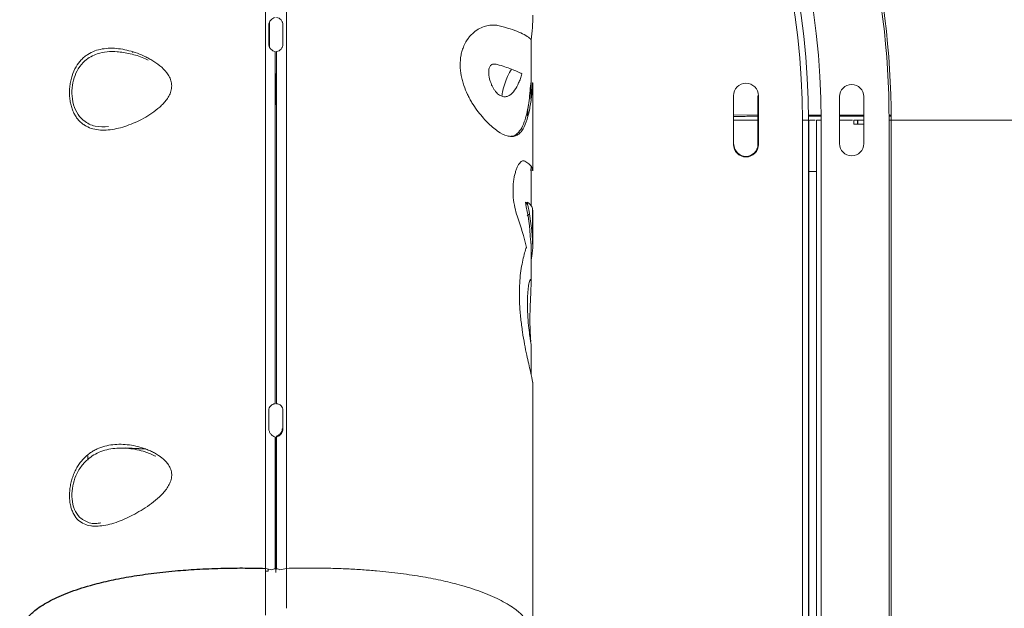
# Paper-space layout '_Bottom' of a CAD drawing. Header units: millimetres. Extents: x -1506 to 1507, y -634 to 605.
# Tile 24 of 33: x 1252 to 1409, y 27 to 121. Entities that reach past the tile are written whole.
import ezdxf

# ---------------------------------------------------------------- set-up
doc = ezdxf.new("R2010")
doc.units = ezdxf.units.MM

psp = doc.layouts.new('_Bottom')

# ---------------------------------------------------------------- linework, layer by layer
at = {"color": 144, "linetype": 'Continuous', "lineweight": 18}
for p, q in [((1291.68, 120.67), (1291.68, 116.65)), ((1333.38, 108.36), (1333.38, 117.8)), ((1269.94, 115.78), (1269.83, 115.88)), ((1292.68, 112.43), (1292.68, 107.43)), ((1333.37, 110.82), (1333.37, 108.34)), ((1333.68, 107.35), (1333.67, 110.82)), ((1365.67, 108.88), (1365.67, 101.13)), ((1369.57, 108.88), (1369.57, 101.13)), ((1369.66, 108.88), (1369.57, 108.88)), ((1369.66, 101.13), (1369.66, 108.88)), ((1382.59, 101.25), (1382.59, 108.75)), ((1386.46, 108.75), (1386.46, 101.25)), ((1332.84, 105.69), (1332.91, 107.27)), ((1333.68, 96.93), (1333.68, 107.34)), ((1365.67, 105.82), (1369.57, 105.81)), ((1365.67, 105.57), (1367.02, 105.59)), ((1377.61, 105.79), (1379.63, 105.79)), ((1377.64, 105.62), (1379.66, 105.62)), ((1382.59, 105.78), (1386.46, 105.77)), ((1382.59, 105.62), (1386.46, 105.62)), ((1390.49, 105.62), (1390.82, 105.62)), ((1376.66, -105), (1376.66, 105)), ((1377.64, 105), (1376.66, 105)), ((1377.81, 105), (1378.72, 105)), ((1379.66, 105), (1378.89, 105)), ((1378.89, -105), (1378.89, 105)), ((1379.66, 105), (1379.66, -105)), ((1382.59, 105), (1384.67, 105)), ((1384.87, 105), (1386.46, 105)), ((1384.87, 105), (1384.87, 104.37)), ((1385.53, 104.37), (1384.87, 104.37)), ((1386.46, 104.36), (1385.53, 104.37)), ((1390.49, -105), (1390.49, 105)), ((1439.59, 105), (1390.49, 105)), ((1390.82, 105), (1390.82, -105)), ((1365.67, 101.13), (1365.75, 101.13)), ((1369.66, 101.13), (1369.57, 101.13)), ((1333.35, 96.97), (1333.4, 97.61)), ((1333.38, 96.91), (1333.36, 96.94)), ((1333.38, 91.29), (1333.38, 96.93)), ((1377.64, 96.82), (1378.89, 96.8)), ((1378.89, 96.8), (1377.64, 96.8)), ((1332.47, 91.94), (1332.84, 91.55)), ((1333.05, 89.99), (1332.78, 89.73)), ((1333.38, 78.83), (1333.38, 85.3)), ((1333.64, 85.28), (1333.64, 84.62)), ((1333.38, 64.45), (1333.38, 69.32)), ((1333.68, 22.47), (1333.68, 63.07)), ((1262.68, 51.46), (1262.68, 50.78)), ((1292.04, 33.28), (1291, 33.5)), ((1291, 33.07), (1291.43, 33.08)), ((1291.43, 33.08), (1291.43, 33.41)), ((1292.68, 32.85), (1292.68, 33.35)), ((1293.32, 33.28), (1294.35, 33.5))]:
    psp.add_line(p, q, dxfattribs=at)
at = {"color": 7, "linetype": 'Continuous', "lineweight": 25}
for p, q in [((1377.64, 105), (1377.64, -105)), ((1385.53, 104.37), (1385.53, 105)), ((1333.68, 85.22), (1333.68, 90.64)), ((1271.93, 52.5), (1268.62, 52.67))]:
    psp.add_line(p, q, dxfattribs=at)
at = {"color": 144, "linetype": 'Continuous', "lineweight": 18, "flags": 128}
for points in [[(1293.8, 55.77), (1293.78, 55.77), (1293.75, 55.76), (1293.73, 55.76), (1293.71, 55.75), (1293.7, 55.74), (1293.69, 55.74), (1293.68, 55.73), (1293.68, 55.72)], [(1292.8, 54.44), (1292.78, 54.44), (1292.75, 54.43), (1292.73, 54.42), (1292.71, 54.42), (1292.7, 54.41), (1292.69, 54.4), (1292.68, 54.4), (1292.68, 54.39)], [(1292.88, 54.63), (1292.86, 54.63), (1292.84, 54.62), (1292.82, 54.61), (1292.81, 54.59), (1292.8, 54.56), (1292.8, 54.52), (1292.8, 54.48), (1292.8, 54.44)], [(1292.68, 33.35), (1292.68, 33.36), (1292.69, 33.37), (1292.7, 33.38), (1292.71, 33.38), (1292.73, 33.39), (1292.75, 33.4), (1292.78, 33.41), (1292.8, 33.41)]]:
    psp.add_lwpolyline(points, dxfattribs=at)
at = {"color": 144, "linetype": 'Continuous', "lineweight": 18}
for centre, radius, start, end in [((1257.66, 105), 249.19, 0, 76.622), ((1257.66, 105), 249.35, 0, 76.6226), ((1257.66, 105), 248.73, 0, 76.6186), ((1257.66, 105), 236.35, 0, 76.4138), ((1257.66, 105), 199.34, 0, 74.6504), ((1257.66, 105), 198.87, 0, 74.619), ((1257.66, 105), 181.61, 0, 73.2676), ((1257.66, 105), 133.16, 0, 55.1905), ((1257.66, 105), 132.83, 0, 55.0917), ((1257.66, 105), 122, 0, 51.4595), ((1257.66, 105), 119.97, 0, 50.6846), ((1257.66, 105), 119, 0, 50.2993), ((1367.66, 108.88), 2, 360, 180), ((1384.52, 108.75), 1.93, 0, 180), ((1367.66, 101.13), 2, 180, 0), ((1367.66, 101.13), 1.91, 180, 0), ((1384.52, 101.25), 1.93, 180, 0)]:
    psp.add_arc(centre, radius, start, end, dxfattribs=at)
at = {"color": 7, "linetype": 'Continuous', "lineweight": 25}
for radius, end in [(247.58, 76.6065), (246.58, 76.5948), (235.93, 76.4009), (182.07, 73.3088)]:
    psp.add_arc((1257.66, 105), radius, 0, end, dxfattribs=at)
at = {"color": 144, "linetype": 'Continuous', "lineweight": 18}
for points in [[(1291, 101.06), (1291, 110.03), (1291, 119.03), (1291, 128.05)], [(1294.35, 128.05), (1294.35, 119.03), (1294.35, 110.03), (1294.35, 101.06)], [(1333.4, 117.8), (1333.57, 119.1), (1333.66, 120.41), (1333.68, 121.72)], [(1333.34, 110.96), (1333.36, 110.91), (1333.36, 110.87), (1333.37, 110.82)], [(1333.64, 110.95), (1333.64, 110.98), (1333.63, 110.92), (1333.62, 110.8)], [(1333.67, 110.82), (1333.66, 110.86), (1333.66, 110.91), (1333.64, 110.95)], [(1333.31, 85.85), (1333.19, 87.89), (1332.91, 89.92), (1332.47, 91.94)], [(1332.78, 91.93), (1333.22, 89.92), (1333.49, 87.89), (1333.61, 85.85)], [(1332.63, 84.69), (1332.24, 86.38), (1331.76, 88.05), (1331.18, 89.71)], [(1291, 33.5), (1291, 46.72), (1291, 60.18), (1291, 73.79)], [(1294.35, 73.79), (1294.35, 60.18), (1294.35, 46.72), (1294.35, 33.5)], [(1292.55, 33.41), (1292.55, 40.36), (1292.55, 47.37), (1292.55, 54.44)], [(1292.68, 33.35), (1292.68, 40.3), (1292.68, 47.32), (1292.68, 54.39)], [(1292.8, 54.44), (1292.8, 47.37), (1292.8, 40.36), (1292.8, 33.41)], [(1292.04, 33.28), (1292.19, 33.36), (1292.37, 33.41), (1292.55, 33.41)]]:
    psp.add_open_spline(points, degree=3, dxfattribs=at)
for points, knots in [([(1291.55, 120.15), (1291.55, 120.31), (1291.58, 120.46), (1291.69, 120.74), (1291.76, 120.86), (1291.95, 121.08), (1292.06, 121.17), (1292.29, 121.3), (1292.42, 121.35), (1292.55, 121.38)], [0, 0, 0, 0, 0.25, 0.25, 0.5, 0.5, 0.75, 0.75, 1, 1, 1, 1]), ([(1292.8, 121.38), (1292.94, 121.35), (1293.06, 121.31), (1293.3, 121.17), (1293.41, 121.08), (1293.59, 120.87), (1293.67, 120.74), (1293.77, 120.46), (1293.8, 120.31), (1293.8, 120.15)], [0, 0, 0, 0, 0.25, 0.25, 0.5, 0.5, 0.75, 0.75, 1, 1, 1, 1]), ([(1291.55, 117.16), (1291.55, 117.32), (1291.55, 117.49), (1291.55, 117.66), (1291.55, 118.34), (1291.55, 119.01), (1291.55, 119.69), (1291.55, 119.84), (1291.55, 120), (1291.55, 120.15)], [0, 0, 0, 0, 0.000508, 0.000508, 0.000508, 0.002540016, 0.002540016, 0.002540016, 0.00300318, 0.00300318, 0.00300318, 0.00300318]), ([(1293.8, 120.15), (1293.8, 119.98), (1293.8, 119.82), (1293.8, 119.65), (1293.8, 118.97), (1293.8, 118.29), (1293.8, 117.62), (1293.8, 117.46), (1293.8, 117.31), (1293.8, 117.16)], [0, 0, 0, 0, 0.000508, 0.000508, 0.000508, 0.002540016, 0.002540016, 0.002540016, 0.00300318, 0.00300318, 0.00300318, 0.00300318]), ([(1333.62, 110.8), (1333.58, 110.07), (1333.52, 109.35), (1333.36, 107.94), (1333.25, 107.25), (1332.98, 105.93), (1332.82, 105.3), (1332.42, 104.17), (1332.18, 103.67), (1331.75, 103.09), (1331.59, 102.92), (1331.25, 102.65), (1331.07, 102.55), (1330.68, 102.42), (1330.48, 102.39), (1330.04, 102.39), (1329.81, 102.43), (1329.09, 102.62), (1328.58, 102.88), (1327.78, 103.44), (1327.5, 103.66), (1326.95, 104.13), (1326.67, 104.39), (1326.12, 104.95), (1325.84, 105.25), (1325.28, 105.9), (1325, 106.25), (1324.47, 106.98), (1324.21, 107.37), (1323.83, 107.99), (1323.71, 108.2), (1323.48, 108.64), (1323.36, 108.87), (1323.03, 109.56), (1322.83, 110.04), (1322.58, 110.79), (1322.5, 111.05), (1322.36, 111.57), (1322.3, 111.84), (1322.14, 112.64), (1322.08, 113.19), (1322.07, 114.3), (1322.11, 114.84), (1322.27, 115.62), (1322.33, 115.88), (1322.49, 116.37), (1322.57, 116.61), (1322.87, 117.29), (1323.11, 117.71), (1323.51, 118.25), (1323.65, 118.42), (1323.94, 118.72), (1324.09, 118.86), (1324.55, 119.25), (1324.86, 119.45), (1325.49, 119.78), (1325.81, 119.91), (1326.43, 120.09), (1326.73, 120.14), (1327.33, 120.18), (1327.62, 120.17), (1328.18, 120.1), (1328.45, 120.03), (1328.71, 119.93)], [0, 0, 0, 0, 0.0625, 0.0625, 0.125, 0.125, 0.1875, 0.1875, 0.25, 0.25, 0.28125, 0.28125, 0.3125, 0.3125, 0.34375, 0.34375, 0.375, 0.375, 0.4375, 0.4375, 0.46875, 0.46875, 0.5, 0.5, 0.53125, 0.53125, 0.5625, 0.5625, 0.59375, 0.59375, 0.609375, 0.609375, 0.625, 0.625, 0.65625, 0.65625, 0.671875, 0.671875, 0.6875, 0.6875, 0.71875, 0.71875, 0.75, 0.75, 0.765625, 0.765625, 0.78125, 0.78125, 0.8125, 0.8125, 0.828125, 0.828125, 0.84375, 0.84375, 0.875, 0.875, 0.90625, 0.90625, 0.9375, 0.9375, 0.96875, 0.96875, 1, 1, 1, 1]), ([(1328.71, 119.93), (1329.97, 119.61), (1330.98, 119.26), (1332.54, 118.55), (1333.09, 118.18), (1333.4, 117.8)], [0, 0, 0, 0, 0.5, 0.5, 1, 1, 1, 1]), ([(1272.91, 114.56), (1273.34, 114.3), (1273.77, 114.01), (1274.57, 113.35), (1274.95, 112.98), (1275.44, 112.34), (1275.59, 112.11), (1275.84, 111.62), (1275.94, 111.36), (1276.05, 110.81), (1276.08, 110.52), (1276.04, 110.1), (1276.02, 109.96), (1275.96, 109.68), (1275.92, 109.54), (1275.77, 109.14), (1275.65, 108.89), (1275.36, 108.41), (1275.19, 108.18), (1274.84, 107.76), (1274.65, 107.56), (1274.26, 107.18), (1274.06, 107), (1273.44, 106.49), (1273.02, 106.18), (1272.15, 105.62), (1271.71, 105.36), (1270.81, 104.89), (1270.36, 104.68), (1269.46, 104.31), (1269.02, 104.14), (1268.13, 103.85), (1267.69, 103.73), (1266.81, 103.55), (1266.37, 103.48), (1265.52, 103.4), (1265.1, 103.39), (1264.28, 103.44), (1263.88, 103.5), (1263.11, 103.71), (1262.74, 103.85), (1262.22, 104.14), (1262.06, 104.25), (1261.73, 104.49), (1261.57, 104.63), (1261.27, 104.92), (1261.13, 105.08), (1260.86, 105.43), (1260.74, 105.62), (1260.51, 106.02), (1260.4, 106.23), (1260.21, 106.69), (1260.13, 106.93), (1259.99, 107.42), (1259.93, 107.67), (1259.84, 108.21), (1259.8, 108.48), (1259.76, 109.04), (1259.75, 109.32), (1259.77, 109.88), (1259.79, 110.17), (1259.85, 110.73), (1259.9, 111.01), (1260.02, 111.55), (1260.09, 111.82), (1260.34, 112.59), (1260.55, 113.06), (1261.05, 113.92), (1261.33, 114.29), (1261.8, 114.79), (1261.97, 114.94), (1262.3, 115.22), (1262.48, 115.35), (1263.01, 115.7), (1263.39, 115.88), (1264.18, 116.18), (1264.58, 116.28), (1265.41, 116.42), (1265.83, 116.46), (1266.69, 116.47), (1267.13, 116.45), (1268.46, 116.29), (1269.35, 116.08), (1270.69, 115.63), (1271.14, 115.45), (1271.81, 115.15), (1272.03, 115.04), (1272.47, 114.81), (1272.69, 114.69), (1272.91, 114.56)], [0, 0, 0, 0, 0.03125, 0.03125, 0.0625, 0.0625, 0.078125, 0.078125, 0.09375, 0.09375, 0.109375, 0.109375, 0.117188, 0.117188, 0.125, 0.125, 0.140625, 0.140625, 0.15625, 0.15625, 0.171875, 0.171875, 0.1875, 0.1875, 0.21875, 0.21875, 0.25, 0.25, 0.28125, 0.28125, 0.3125, 0.3125, 0.34375, 0.34375, 0.375, 0.375, 0.40625, 0.40625, 0.4375, 0.4375, 0.46875, 0.46875, 0.484375, 0.484375, 0.5, 0.5, 0.515625, 0.515625, 0.53125, 0.53125, 0.546875, 0.546875, 0.5625, 0.5625, 0.578125, 0.578125, 0.59375, 0.59375, 0.609375, 0.609375, 0.625, 0.625, 0.640625, 0.640625, 0.65625, 0.65625, 0.6875, 0.6875, 0.71875, 0.71875, 0.734375, 0.734375, 0.75, 0.75, 0.78125, 0.78125, 0.8125, 0.8125, 0.84375, 0.84375, 0.875, 0.875, 0.9375, 0.9375, 0.96875, 0.96875, 0.984375, 0.984375, 1, 1, 1, 1]), ([(1292.55, 115.93), (1292.42, 115.95), (1292.29, 116), (1292.06, 116.14), (1291.95, 116.23), (1291.81, 116.39), (1291.76, 116.45), (1291.69, 116.58), (1291.66, 116.64), (1291.6, 116.78), (1291.58, 116.86), (1291.56, 117), (1291.55, 117.08), (1291.55, 117.16)], [0, 0, 0, 0, 0.25, 0.25, 0.5, 0.5, 0.625, 0.625, 0.75, 0.75, 0.875, 0.875, 1, 1, 1, 1]), ([(1293.8, 117.16), (1293.8, 117), (1293.78, 116.85), (1293.67, 116.57), (1293.59, 116.45), (1293.41, 116.23), (1293.3, 116.14), (1293.06, 116), (1292.93, 115.95), (1292.8, 115.93)], [0, 0, 0, 0, 0.25, 0.25, 0.5, 0.5, 0.75, 0.75, 1, 1, 1, 1]), ([(1272.32, 114.55), (1272.17, 114.62), (1271.32, 115.05), (1269.71, 115.56), (1268.22, 115.84), (1266.89, 115.95), (1265.74, 115.94), (1263.96, 115.59), (1262.36, 114.73), (1261.15, 113.32), (1260.45, 111.81), (1260.11, 110.11), (1260.15, 108.28), (1260.65, 106.55), (1261.38, 105.49), (1262.4, 104.57), (1263.8, 103.88), (1265.26, 103.94), (1265.99, 103.98)], [0, 0, 0, 0, 0.01893, 0.103826, 0.190674, 0.198679, 0.265421, 0.333701, 0.430124, 0.493895, 0.550642, 0.605208, 0.663109, 0.727659, 0.792537, 0.816743, 0.908182, 1, 1, 1, 1]), ([(1292.55, 59.75), (1292.55, 68.98), (1292.55, 78.3), (1292.55, 97.05), (1292.55, 106.47), (1292.55, 115.93)], [0, 0, 0, 0, 0.5, 0.5, 1, 1, 1, 1]), ([(1292.8, 115.93), (1292.8, 106.47), (1292.8, 97.05), (1292.8, 78.3), (1292.8, 68.98), (1292.8, 59.75)], [0, 0, 0, 0, 0.5, 0.5, 1, 1, 1, 1]), ([(1327.99, 113.87), (1327.79, 113.93), (1327.58, 113.96), (1327.32, 113.93), (1327.27, 113.92), (1327.17, 113.88), (1327.11, 113.85), (1326.96, 113.76), (1326.87, 113.66), (1326.75, 113.45), (1326.72, 113.37), (1326.67, 113.19), (1326.65, 113.1), (1326.62, 112.8), (1326.62, 112.6), (1326.65, 112.19), (1326.68, 111.99), (1326.75, 111.6), (1326.8, 111.42), (1326.91, 111.06), (1326.98, 110.89), (1327.11, 110.56), (1327.19, 110.4), (1327.34, 110.11), (1327.43, 109.98), (1327.6, 109.72), (1327.69, 109.61), (1327.87, 109.4), (1327.96, 109.3), (1328.14, 109.14), (1328.24, 109.06), (1328.52, 108.88), (1328.71, 108.8), (1328.99, 108.74), (1329.08, 108.73), (1329.26, 108.73), (1329.34, 108.74), (1329.6, 108.79), (1329.76, 108.85), (1330.22, 109.13), (1330.5, 109.42), (1331, 110.1), (1331.21, 110.5), (1331.5, 111.16), (1331.6, 111.39), (1331.77, 111.87), (1331.85, 112.12), (1331.93, 112.37)], [0, 0, 0, 0, 0.0625, 0.0625, 0.078125, 0.078125, 0.09375, 0.09375, 0.125, 0.125, 0.140625, 0.140625, 0.15625, 0.15625, 0.1875, 0.1875, 0.21875, 0.21875, 0.25, 0.25, 0.28125, 0.28125, 0.3125, 0.3125, 0.34375, 0.34375, 0.375, 0.375, 0.40625, 0.40625, 0.4375, 0.4375, 0.5, 0.5, 0.53125, 0.53125, 0.5625, 0.5625, 0.625, 0.625, 0.75, 0.75, 0.875, 0.875, 0.9375, 0.9375, 1, 1, 1, 1]), ([(1331.93, 112.37), (1331.48, 112.63), (1330.92, 112.88), (1329.6, 113.38), (1328.85, 113.63), (1327.99, 113.87)], [0, 0, 0, 0, 0.5, 0.5, 1, 1, 1, 1]), ([(1328.73, 108.86), (1328.75, 109.05), (1328.93, 110.23), (1329.52, 111.8), (1330.04, 112.77), (1330.24, 113.14)], [0, 0, 0, 0, 0.104389, 0.659752, 1, 1, 1, 1]), ([(1330.16, 102.45), (1330.24, 102.44), (1330.64, 102.43), (1331.24, 102.83), (1331.92, 103.71), (1332.57, 105.34), (1333.08, 107.75), (1333.24, 109.78), (1333.32, 110.8)], [0, 0, 0, 0, 0.034097, 0.168423, 0.317294, 0.470419, 0.733609, 1, 1, 1, 1]), ([(1333.32, 110.8), (1333.33, 110.87), (1333.33, 110.91), (1333.34, 110.96), (1333.34, 110.97), (1333.34, 110.96)], [0, 0, 0, 0, 0.5, 0.5, 1, 1, 1, 1]), ([(1367.02, 105.59), (1367.35, 105.6), (1368.02, 105.61), (1368.99, 105.61), (1369.56, 105.61), (1369.57, 105.61)], [0, 0, 0, 0, 0.493574, 0.9871484, 1, 1, 1, 1]), ([(1390.45, 105.77), (1390.47, 105.77), (1390.59, 105.77), (1390.71, 105.77), (1390.81, 105.77)], [0, 0, 0, 0, 0.157786, 1, 1, 1, 1]), ([(1365.67, 105), (1366.52, 105), (1367.82, 105), (1369.12, 105), (1369.57, 105)], [0, 0, 0, 0, 0.652651, 1, 1, 1, 1]), ([(1291, 73.79), (1291, 77.89), (1291, 86.95), (1291, 96.07), (1291, 101.06)], [0.6804327, 0.6804327, 0.6804327, 0.6804327, 0.7383824, 0.8079497, 0.8079497, 0.8079497, 0.8079497]), ([(1294.35, 101.06), (1294.35, 96.07), (1294.35, 86.95), (1294.35, 77.89), (1294.35, 73.79)], [0.1920503, 0.1920503, 0.1920503, 0.1920503, 0.2616176, 0.3195673, 0.3195673, 0.3195673, 0.3195673]), ([(1331.18, 89.71), (1331.03, 90.12), (1330.9, 90.57), (1330.69, 91.58), (1330.6, 92.11), (1330.53, 92.93), (1330.51, 93.21), (1330.5, 93.76), (1330.5, 94.03), (1330.52, 94.57), (1330.54, 94.83), (1330.6, 95.34), (1330.64, 95.59), (1330.72, 96.06), (1330.78, 96.29), (1330.89, 96.71), (1330.95, 96.91), (1331.08, 97.27), (1331.15, 97.44), (1331.3, 97.74), (1331.37, 97.87), (1331.53, 98.1), (1331.61, 98.2), (1331.77, 98.36), (1331.84, 98.41), (1332.07, 98.53), (1332.23, 98.54), (1332.37, 98.46)], [0, 0, 0, 0, 0.125, 0.125, 0.25, 0.25, 0.3125, 0.3125, 0.375, 0.375, 0.4375, 0.4375, 0.5, 0.5, 0.5625, 0.5625, 0.625, 0.625, 0.6875, 0.6875, 0.75, 0.75, 0.8125, 0.8125, 0.875, 0.875, 1, 1, 1, 1]), ([(1332.37, 98.46), (1332.81, 98.17), (1333.57, 97.68), (1333.58, 97.16), (1333.58, 96.94)], [0, 0, 0, 0, 0.5852451, 1, 1, 1, 1]), ([(1333.6, 90.66), (1333.61, 90.82), (1333.62, 91.24), (1333.1, 91.67), (1332.78, 91.93)], [0, 0, 0, 0, 0.380978, 1, 1, 1, 1]), ([(1333.36, 85.31), (1333.37, 85.44), (1333.37, 85.69), (1333.33, 85.8), (1333.31, 85.85)], [0, 0, 0, 0, 0.510121, 1, 1, 1, 1]), ([(1333.61, 85.85), (1333.65, 85.76), (1333.67, 85.61), (1333.68, 85.3), (1333.68, 85.18), (1333.66, 84.92), (1333.65, 84.77), (1333.64, 84.62)], [0, 0, 0, 0, 0.5, 0.5, 0.75, 0.75, 1, 1, 1, 1]), ([(1333.63, 63.09), (1333.64, 63.13), (1333.66, 63.27), (1333.31, 64.81), (1332.8, 67.01), (1332.34, 69.26), (1332, 71.23), (1331.72, 73.35), (1331.5, 75.99), (1331.5, 79.07), (1331.9, 82.13), (1332.35, 83.83), (1332.59, 84.56), (1332.63, 84.69)], [0, 0, 0, 0, 0.063933, 0.192345, 0.325376, 0.398322, 0.47127, 0.547686, 0.624027, 0.74235, 0.860859, 0.976974, 1, 1, 1, 1]), ([(1333.64, 84.62), (1333.58, 84.08), (1333.52, 83.51), (1333.39, 82.56), (1333.38, 82.49)], [0, 0, 0, 0, 0.932529, 1, 1, 1, 1]), ([(1333.3, 76.74), (1333.33, 77.26), (1333.37, 78.27), (1333.39, 79.28), (1333.32, 79.7), (1333.18, 79.5), (1333, 78.78), (1332.86, 77.67), (1332.79, 76.2), (1332.82, 74.46), (1332.93, 72.63), (1333.11, 71.07), (1333.27, 69.97), (1333.36, 69.38), (1333.37, 69.36), (1333.37, 69.35)], [0, 0, 0, 0, 0.085402, 0.166831, 0.248417, 0.326966, 0.407155, 0.471561, 0.536161, 0.619579, 0.703729, 0.786487, 0.866559, 0.950406, 1, 1, 1, 1]), ([(1333.34, 69.69), (1333.32, 69.92), (1333.28, 70.42), (1333.22, 71.65), (1333.2, 73.2), (1333.22, 74.87), (1333.27, 76.04), (1333.3, 76.62), (1333.3, 76.74)], [0, 0, 0, 0, 0.164052, 0.349135, 0.553398, 0.755032, 0.946549, 1, 1, 1, 1]), ([(1291.55, 58.69), (1291.55, 58.84), (1291.58, 58.98), (1291.68, 59.24), (1291.76, 59.35), (1291.95, 59.54), (1292.06, 59.61), (1292.29, 59.71), (1292.42, 59.74), (1292.55, 59.75)], [0, 0, 0, 0, 0.25, 0.25, 0.5, 0.5, 0.75, 0.75, 1, 1, 1, 1]), ([(1292.8, 59.75), (1292.93, 59.74), (1293.06, 59.71), (1293.3, 59.61), (1293.41, 59.54), (1293.59, 59.35), (1293.67, 59.24), (1293.77, 58.98), (1293.8, 58.84), (1293.8, 58.69)], [0, 0, 0, 0, 0.25, 0.25, 0.5, 0.5, 0.75, 0.75, 1, 1, 1, 1]), ([(1291.55, 55.77), (1291.55, 55.94), (1291.55, 56.1), (1291.55, 56.27), (1291.55, 56.92), (1291.55, 57.58), (1291.55, 58.24), (1291.55, 58.39), (1291.55, 58.54), (1291.55, 58.69)], [0, 0, 0, 0, 0.000508, 0.000508, 0.000508, 0.002540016, 0.002540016, 0.002540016, 0.002996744, 0.002996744, 0.002996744, 0.002996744]), ([(1293.8, 58.69), (1293.8, 58.52), (1293.8, 58.36), (1293.8, 58.19), (1293.8, 57.53), (1293.8, 56.87), (1293.8, 56.22), (1293.8, 56.07), (1293.8, 55.92), (1293.8, 55.77)], [0, 0, 0, 0, 0.000508, 0.000508, 0.000508, 0.002540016, 0.002540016, 0.002540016, 0.002996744, 0.002996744, 0.002996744, 0.002996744]), ([(1292.55, 54.44), (1292.42, 54.48), (1292.29, 54.55), (1292.06, 54.71), (1291.95, 54.82), (1291.76, 55.05), (1291.69, 55.18), (1291.58, 55.47), (1291.55, 55.62), (1291.55, 55.77)], [0, 0, 0, 0, 0.25, 0.25, 0.5, 0.5, 0.75, 0.75, 1, 1, 1, 1]), ([(1293.8, 55.77), (1293.8, 55.62), (1293.78, 55.47), (1293.67, 55.19), (1293.59, 55.05), (1293.41, 54.82), (1293.3, 54.71), (1293.06, 54.55), (1292.93, 54.48), (1292.8, 54.44)], [0, 0, 0, 0, 0.25, 0.25, 0.5, 0.5, 0.75, 0.75, 1, 1, 1, 1]), ([(1292.88, 54.63), (1292.98, 54.67), (1293.08, 54.72), (1293.26, 54.85), (1293.35, 54.94), (1293.5, 55.13), (1293.56, 55.24), (1293.65, 55.47), (1293.68, 55.6), (1293.68, 55.72)], [0, 0, 0, 0, 0.25, 0.25, 0.5, 0.5, 0.75, 0.75, 1, 1, 1, 1]), ([(1273.3, 51.91), (1273.73, 51.67), (1274.15, 51.41), (1274.73, 50.94), (1274.91, 50.77), (1275.26, 50.41), (1275.42, 50.21), (1275.63, 49.88), (1275.7, 49.77), (1275.81, 49.54), (1275.87, 49.42), (1276, 49.04), (1276.05, 48.78), (1276.07, 48.23), (1276.04, 47.95), (1275.9, 47.4), (1275.79, 47.14), (1275.53, 46.63), (1275.38, 46.39), (1275.05, 45.93), (1274.87, 45.72), (1274.3, 45.09), (1273.89, 44.71), (1273.05, 44.01), (1272.62, 43.69), (1271.74, 43.09), (1271.29, 42.81), (1269.94, 42.02), (1269.05, 41.57), (1267.72, 41.03), (1267.29, 40.87), (1266.41, 40.59), (1265.98, 40.48), (1265.13, 40.31), (1264.72, 40.26), (1264.12, 40.23), (1263.92, 40.22), (1263.53, 40.24), (1263.33, 40.26), (1262.77, 40.34), (1262.42, 40.44), (1261.75, 40.74), (1261.43, 40.95), (1260.87, 41.47), (1260.63, 41.78), (1260.32, 42.34), (1260.23, 42.55), (1260.07, 42.98), (1260, 43.2), (1259.89, 43.68), (1259.84, 43.93), (1259.78, 44.45), (1259.76, 44.71), (1259.76, 45.26), (1259.76, 45.53), (1259.81, 46.1), (1259.85, 46.38), (1259.95, 46.93), (1260.01, 47.21), (1260.16, 47.76), (1260.24, 48.03), (1260.44, 48.54), (1260.54, 48.79), (1260.78, 49.28), (1260.9, 49.51), (1261.18, 49.96), (1261.32, 50.17), (1261.62, 50.56), (1261.78, 50.75), (1262.27, 51.29), (1262.62, 51.6), (1263.17, 51.99), (1263.36, 52.12), (1263.75, 52.34), (1263.95, 52.45), (1264.55, 52.73), (1264.96, 52.87), (1265.8, 53.1), (1266.22, 53.18), (1267.09, 53.28), (1267.54, 53.3), (1268.87, 53.27), (1269.76, 53.15), (1271.1, 52.81), (1271.55, 52.67), (1272.22, 52.42), (1272.44, 52.33), (1272.87, 52.13), (1273.09, 52.02), (1273.3, 51.91)], [0, 0, 0, 0, 0.03125, 0.03125, 0.046875, 0.046875, 0.0625, 0.0625, 0.070313, 0.070313, 0.078125, 0.078125, 0.09375, 0.09375, 0.109375, 0.109375, 0.125, 0.125, 0.140625, 0.140625, 0.15625, 0.15625, 0.1875, 0.1875, 0.21875, 0.21875, 0.25, 0.25, 0.3125, 0.3125, 0.34375, 0.34375, 0.375, 0.375, 0.40625, 0.40625, 0.421875, 0.421875, 0.4375, 0.4375, 0.46875, 0.46875, 0.5, 0.5, 0.53125, 0.53125, 0.546875, 0.546875, 0.5625, 0.5625, 0.578125, 0.578125, 0.59375, 0.59375, 0.609375, 0.609375, 0.625, 0.625, 0.640625, 0.640625, 0.65625, 0.65625, 0.671875, 0.671875, 0.6875, 0.6875, 0.703125, 0.703125, 0.71875, 0.71875, 0.75, 0.75, 0.765625, 0.765625, 0.78125, 0.78125, 0.8125, 0.8125, 0.84375, 0.84375, 0.875, 0.875, 0.9375, 0.9375, 0.96875, 0.96875, 0.984375, 0.984375, 1, 1, 1, 1]), ([(1273.52, 51.38), (1272.95, 51.63), (1271.55, 52.25), (1269.21, 52.72), (1266.61, 52.71), (1264.2, 52.05), (1262.35, 50.75), (1261.14, 49.14), (1260.45, 47.53), (1260.1, 45.81), (1260.15, 44.03), (1260.66, 42.47), (1261.39, 41.6), (1262.42, 40.91), (1263.44, 40.54), (1264.46, 40.71), (1264.75, 40.75)], [0, 0, 0, 0, 0.070097, 0.174309, 0.278429, 0.385256, 0.481807, 0.54574, 0.602676, 0.657478, 0.715708, 0.780718, 0.846059, 0.869885, 0.962017, 1, 1, 1, 1]), ([(1291, 30.81), (1291, 30.89), (1291, 31.06), (1291, 31.32), (1291, 31.59), (1291, 31.88), (1291, 32.24), (1291, 32.79), (1291, 33.23), (1291, 33.5)], [0, 0, 0, 0, 0.087448, 0.181195, 0.281102, 0.386954, 0.498474, 0.690956, 1, 1, 1, 1]), ([(1292.8, 33.41), (1292.9, 33.41), (1292.98, 33.4), (1293.16, 33.36), (1293.24, 33.32), (1293.32, 33.28)], [0, 0, 0, 0, 0.5, 0.5, 1, 1, 1, 1]), ([(1294.35, 33.5), (1295.57, 33.53), (1297.95, 33.58), (1301.19, 33.53), (1304.01, 33.43), (1306.45, 33.29), (1309.33, 33.06), (1312.6, 32.7), (1316.15, 32.17), (1319.38, 31.53), (1322.64, 30.71), (1325.82, 29.68), (1328.74, 28.38), (1330.87, 27.05), (1332.3, 25.76), (1333.18, 24.58), (1333.43, 23.78), (1333.54, 23.41)], [0, 0, 0, 0, 0.061576, 0.119956, 0.165073, 0.208075, 0.248964, 0.320494, 0.390486, 0.458941, 0.52586, 0.61573, 0.706596, 0.79846, 0.868038, 0.938183, 1, 1, 1, 1]), ([(1294.35, 33.5), (1294.35, 33.23), (1294.35, 32.79), (1294.35, 32.18), (1294.35, 31.7), (1294.35, 31.24), (1294.35, 30.95), (1294.35, 30.81)], [0, 0, 0, 0, 0.30784, 0.499479, 0.683057, 0.850227, 1, 1, 1, 1]), ([(1291, 29.81), (1291, 29.87), (1291, 30), (1291, 30.19), (1291, 30.39), (1291, 30.6), (1291, 30.74), (1291, 30.81)], [0, 0, 0, 0, 0.187398, 0.3811, 0.58114, 0.787478, 1, 1, 1, 1]), ([(1294.35, 30.81), (1294.35, 30.74), (1294.35, 30.6), (1294.35, 30.39), (1294.35, 30.19), (1294.35, 30), (1294.35, 29.87), (1294.35, 29.81)], [0, 0, 0, 0, 0.212493, 0.418816, 0.618856, 0.812572, 1, 1, 1, 1]), ([(1291, 29.01), (1291, 29.06), (1291, 29.16), (1291, 29.31), (1291, 29.47), (1291, 29.64), (1291, 29.75), (1291, 29.81)], [0, 0, 0, 0, 0.193273, 0.38968, 0.589477, 0.792867, 1, 1, 1, 1]), ([(1291, 28.41), (1291, 28.45), (1291, 28.55), (1291, 28.7), (1291, 28.85), (1291, 28.95), (1291, 29.01)], [0, 0, 0, 0, 0.249241, 0.498625, 0.748694, 1, 1, 1, 1]), ([(1291, 27.76), (1291, 27.81), (1291, 27.91), (1291, 28.07), (1291, 28.24), (1291, 28.35), (1291, 28.41)], [0, 0, 0, 0, 0.254612, 0.505937, 0.754259, 1, 1, 1, 1]), ([(1294.35, 29.81), (1294.35, 29.74), (1294.35, 29.6), (1294.35, 29.4), (1294.35, 29.2), (1294.35, 29.07), (1294.35, 29.01)], [0, 0, 0, 0, 0.258327, 0.51086, 0.757932, 1, 1, 1, 1]), ([(1294.35, 29.01), (1294.35, 28.96), (1294.35, 28.85), (1294.35, 28.7), (1294.35, 28.55), (1294.35, 28.45), (1294.35, 28.41)], [0, 0, 0, 0, 0.251312, 0.50138, 0.750761, 1, 1, 1, 1]), ([(1294.35, 28.41), (1294.35, 28.36), (1294.35, 28.27), (1294.35, 28.14), (1294.35, 28.01), (1294.35, 27.88), (1294.35, 27.8), (1294.35, 27.76)], [0, 0, 0, 0, 0.19641, 0.394407, 0.594227, 0.79605, 1, 1, 1, 1]), ([(1291, 27.13), (1291, 27.17), (1291, 27.25), (1291, 27.37), (1291, 27.5), (1291, 27.63), (1291, 27.72), (1291, 27.76)], [0, 0, 0, 0, 0.207219, 0.410942, 0.611024, 0.807383, 1, 1, 1, 1]), ([(1291, 26.03), (1291, 26.11), (1291, 26.25), (1291, 26.47), (1291, 26.68), (1291, 26.89), (1291, 27.05), (1291, 27.13)], [0, 0, 0, 0, 0.270827, 0.499597, 0.675072, 0.842185, 1, 1, 1, 1]), ([(1294.35, 27.76), (1294.35, 27.72), (1294.35, 27.63), (1294.35, 27.5), (1294.35, 27.37), (1294.35, 27.25), (1294.35, 27.17), (1294.35, 27.13)], [0, 0, 0, 0, 0.192606, 0.388959, 0.589042, 0.792771, 1, 1, 1, 1])]:
    psp.add_open_spline(points, degree=3, knots=knots, dxfattribs=at)
at = {"color": 7, "linetype": 'Continuous', "lineweight": 25}
psp.add_open_spline([(1251.81, 23.41), (1251.93, 23.78), (1252.17, 24.58), (1253.06, 25.76), (1254.49, 27.05), (1256.61, 28.38), (1259.53, 29.68), (1262.71, 30.71), (1265.97, 31.53), (1268.65, 32.06), (1270.95, 32.43), (1272.76, 32.69), (1274.65, 32.91), (1277.06, 33.15), (1280.14, 33.38), (1283.74, 33.53), (1287.4, 33.58), (1289.78, 33.53), (1291, 33.5)], degree=3, knots=[0, 0, 0, 0, 0.0618144, 0.1319569, 0.201534, 0.2933963, 0.3842605, 0.4741299, 0.5410445, 0.6094972, 0.6443118, 0.6795116, 0.7150967, 0.7510673, 0.8131786, 0.8800437, 0.9384234, 1, 1, 1, 1], dxfattribs=at)

doc.saveas('drawing.dxf')
